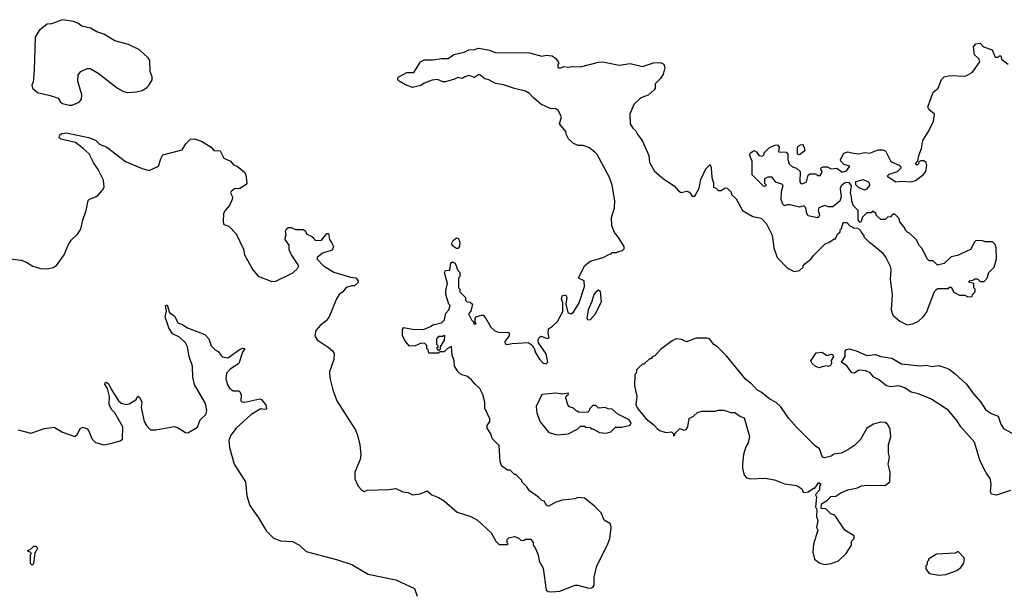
# Model space of a CAD drawing. Extents: x 2220520 to 2384350, y 721165 to 893491.
# Tile 140 of 256: x 2296575 to 2303720, y 813837 to 818001. Entities that reach past the tile are written whole.
import ezdxf

# ---------------------------------------------------------------- set-up
doc = ezdxf.new("R2010")
doc.units = 0

msp = doc.modelspace()

# ---------------------------------------------------------------- linework, layer by layer
at = {"layer": '0CON20XD'}
for points in [[(2296935, 817380), (2296955, 817380.8), (2297007.3, 817402.7), (2297024, 817425), (2297025.8, 817455), (2296996, 817555), (2296999.5, 817600.5), (2297017.5, 817625), (2297064.2, 817645.8), (2297087.3, 817647.3), (2297144.1, 817614.1), (2297285, 817503.8), (2297322.3, 817482.3), (2297355, 817473.3), (2297423, 817477), (2297465, 817487.5), (2297495, 817507.5), (2297515, 817527.5), (2297537.5, 817565), (2297537, 817587), (2297522.5, 817625), (2297520, 817705), (2297507.5, 817725), (2297445, 817783.3), (2297365, 817820), (2297265, 817847.5), (2297185, 817896.2), (2297135, 817913.3), (2297088.8, 817938.8), (2297025, 817953.8), (2296996.7, 817975), (2296965, 817988), (2296885, 818001.2), (2296805, 817970), (2296775, 817967.5), (2296717, 817923), (2296687.5, 817875), (2296680, 817635), (2296671.7, 817548.3), (2296662.5, 817525), (2296667.5, 817505), (2296705, 817472.5), (2296795, 817452), (2296855, 817430.8), (2296872.3, 817402.3), (2296885, 817393.1), (2296935, 817380)], [(2303135, 815846.7), (2303156, 815875), (2303213, 816027), (2303235, 816050), (2303315, 816050), (2303321.7, 816058.3), (2303335, 816060), (2303353.6, 816023.6), (2303395, 816000), (2303435, 816000), (2303455, 815990), (2303488.3, 815991.7), (2303490, 816005), (2303510, 816025), (2303510, 816045), (2303500, 816055), (2303500, 816085), (2303460, 816095), (2303471.7, 816108.3), (2303495, 816110), (2303505, 816120), (2303525, 816120), (2303545, 816100), (2303575, 816100), (2303596.2, 816123.8), (2303607.5, 816165), (2303647.5, 816205), (2303663.3, 816265), (2303662.5, 816345), (2303655, 816370), (2303635, 816387.5), (2303585, 816387.5), (2303555, 816397.5), (2303515, 816396.2), (2303503, 816387), (2303475, 816332.5), (2303381.7, 816288.3), (2303335, 816280), (2303285, 816230), (2303235, 816220), (2303205, 816250), (2303175, 816250), (2303160, 816265), (2303125, 816340), (2303105, 816360), (2303080, 816405), (2303035, 816450), (2303020, 816455), (2303000, 816475), (2303000, 816485), (2302963, 816533), (2302957, 816557), (2302925, 816590), (2302911.7, 816588.3), (2302895, 816570), (2302871.7, 816568.3), (2302855, 816550), (2302825, 816550), (2302791.7, 816581.7), (2302790, 816595), (2302765, 816610), (2302755, 816600), (2302721.7, 816598.3), (2302691.7, 816568.3), (2302678.3, 816531.7), (2302671.7, 816531.7), (2302660, 816545), (2302660, 816615), (2302625, 816650), (2302613.6, 816683.6), (2302612.5, 816715), (2302603.3, 816745), (2302612.5, 816795), (2302597, 816817), (2302575, 816820), (2302560, 816815), (2302537.5, 816795), (2302530, 816775), (2302536.7, 816715), (2302525.8, 816684.2), (2302475, 816642.5), (2302445, 816642.5), (2302415, 816652.5), (2302374, 816636), (2302370, 816615), (2302380, 816585), (2302375, 816570), (2302365, 816562.5), (2302297, 816577), (2302286.7, 816595), (2302280, 816635), (2302265, 816650), (2302235, 816640), (2302165, 816656.7), (2302145, 816657.5), (2302125, 816650), (2302113, 816663), (2302100, 816695), (2302102.5, 816755), (2302116.2, 816796.2), (2302105, 816806.7), (2302061.7, 816821.7), (2302035, 816857.5), (2302005, 816857.5), (2301980, 816845), (2301980, 816815), (2301990, 816805), (2301990, 816795), (2301975, 816790), (2301890, 816875), (2301890, 816975), (2301870.7, 817019.3), (2301877.5, 817035), (2301905, 817052.5), (2301923, 817043), (2301940, 817015), (2301965, 817010), (2301977, 817023), (2301977.5, 817035), (2302015, 817070), (2302055, 817090), (2302075, 817092.5), (2302087.5, 817075), (2302081.7, 817041.7), (2302138.3, 817038.3), (2302150, 817025), (2302150, 816985), (2302160, 816955), (2302183, 816933), (2302213, 816923), (2302238.3, 816898.3), (2302237.5, 816825), (2302245, 816812.5), (2302255, 816810), (2302286.1, 816823.9), (2302297.5, 816872.5), (2302308.3, 816881.7), (2302351.7, 816881.7), (2302365, 816870), (2302385, 816870), (2302397.5, 816895), (2302390, 816915), (2302392.5, 816925), (2302405, 816932.5), (2302435, 816932.5), (2302465, 816917.5), (2302505, 816922.5), (2302543.9, 816893.9), (2302575, 816903.3), (2302598.3, 816938.3), (2302555, 816950), (2302533, 816973), (2302532.5, 816985), (2302555, 817032.5), (2302585, 817042.5), (2302627.5, 817032.5), (2302665, 817026.2), (2302705, 817037.5), (2302745, 817033.3), (2302805, 817056), (2302835.9, 817055.9), (2302858.3, 817048.3), (2302895, 816977.5), (2302906.4, 816966.4), (2302956.7, 816945), (2302972.5, 816925), (2302943.6, 816896.4), (2302883, 816877), (2302870, 816865), (2302933.6, 816823.6), (2302975, 816830), (2303045, 816823.3), (2303076.1, 816833.9), (2303135, 816877.5), (2303151.7, 816898.3), (2303157.5, 816945), (2303152.5, 816965), (2303136.1, 816976.1), (2303114, 816976), (2303100.7, 816969.3), (2303098.8, 816955), (2303087.5, 816945), (2303073.6, 816953.6), (2303093.9, 816976.1), (2303100.6, 817015), (2303120, 817065), (2303130, 817125), (2303171.2, 817188.8), (2303206.2, 817265), (2303213.3, 817315), (2303175, 817346.7), (2303166.2, 817365), (2303203.3, 817475), (2303240, 817505), (2303265, 817567.5), (2303285, 817587.5), (2303325, 817596.2), (2303437.7, 817592.3), (2303489.3, 817620.7), (2303542.5, 817695), (2303537.5, 817715), (2303526, 817726), (2303503.3, 817745), (2303497, 817803), (2303513, 817827), (2303545, 817830), (2303570, 817805), (2303633, 817783), (2303655, 817730), (2303675, 817730), (2303685, 817740), (2303695, 817740), (2303700, 817715), (2303748.3, 817678.3)], [(2298837.5, 816382.5), (2298852.1, 816355), (2298842.8, 816327.2), (2298772.5, 816305), (2298733.3, 816275), (2298735, 816262.5), (2298780, 816215), (2298855, 816167.5), (2298975, 816131.2), (2299015, 816126.7), (2299032.5, 816105), (2299028.3, 816091.7), (2299005, 816070), (2298985, 816070), (2298945, 816057.5), (2298920, 816025), (2298893.6, 816006.4), (2298873.3, 815975), (2298821.2, 815845), (2298800, 815815), (2298755, 815780), (2298724.2, 815745.8), (2298716.4, 815706.4), (2298735, 815676.7), (2298814.1, 815624.1), (2298845, 815596.7), (2298857.3, 815577.3), (2298854, 815535), (2298824.2, 815445), (2298825, 815400), (2298848, 815315), (2298876.2, 815235), (2299008.8, 815025), (2299026, 814985), (2299044.2, 814914.2), (2299051.9, 814845), (2299045, 814807.5), (2299006.7, 814715), (2299007, 814667), (2299032.5, 814615), (2299055, 814586.7), (2299075, 814576.7), (2299096.4, 814586.4), (2299255, 814590), (2299305, 814597.5), (2299355, 814572.5), (2299395, 814567.5), (2299425, 814552.5), (2299481.7, 814558.3), (2299531.7, 814581.7), (2299565, 814552.5), (2299613.3, 814533.3), (2299655, 814507.5), (2299750, 814425), (2299850, 814395), (2299898.3, 814368.3), (2299997.5, 814275), (2300031.2, 814215), (2300055, 814190), (2300115, 814190), (2300120, 814195), (2300112.5, 814202.5), (2300111.7, 814228.3), (2300125, 814240), (2300165, 814250), (2300197, 814237), (2300215, 814220), (2300237, 814223), (2300245, 814230), (2300285, 814230), (2300302.5, 814205), (2300302.5, 814185), (2300317, 814167), (2300337.5, 814115), (2300345, 814070), (2300375, 814020), (2300395, 813860), (2300410.7, 813850.7), (2300435, 813847.5), (2300495, 813853.3), (2300605, 813896), (2300625.9, 813895.9), (2300704.3, 813874.3), (2300725, 813876.2), (2300735.9, 813884.1), (2300743.6, 813896.4), (2300743.8, 813955), (2300764.2, 814035.8), (2300841.7, 814188.3), (2300856.7, 814235), (2300866.2, 814315), (2300861.7, 814341.7), (2300817, 814367), (2300795, 814420), (2300745, 814472.5), (2300675, 814527.5), (2300625, 814532.5), (2300606.4, 814523.6), (2300515, 814512.5), (2300465, 814497.5), (2300415, 814470), (2300401.7, 814471.7), (2300380, 814505), (2300365, 814510), (2300340, 814535), (2300275, 814580), (2300255, 814610), (2300220, 814645), (2300220, 814655), (2300175, 814700), (2300165, 814700), (2300135, 814730), (2300115, 814730), (2300075, 814760), (2300061.7, 814791.7), (2300055, 814910), (2300005, 814960), (2299993.3, 814993.3), (2299967.5, 815035), (2299967.5, 815055), (2299987.5, 815085), (2299987, 815103), (2299950.7, 815180.7), (2299950, 815225), (2299935, 815280), (2299913.6, 815323.6), (2299877, 815357), (2299855, 815387.5), (2299825, 815410), (2299780, 815425), (2299757.5, 815445), (2299730, 815485), (2299727.5, 815525), (2299712.5, 815565), (2299708.3, 815628.3), (2299680, 815615), (2299655, 815590), (2299625, 815590), (2299615, 815580), (2299545, 815580), (2299540, 815605), (2299530, 815615), (2299530, 815635), (2299515, 815650), (2299488.3, 815651.7), (2299445, 815632.5), (2299405, 815631.2), (2299374.2, 815664.2), (2299353.8, 815705), (2299352.5, 815755), (2299363, 815767), (2299425, 815753.3), (2299505, 815752.5), (2299557, 815773), (2299573, 815787), (2299635, 815800), (2299658.3, 815821.7), (2299668.3, 815871.7), (2299690, 815895), (2299700, 815925), (2299690, 815935), (2299667.5, 816005), (2299667.5, 816035), (2299680, 816085), (2299657.5, 816165), (2299665, 816180), (2299697, 816183), (2299703.6, 816236.4), (2299715, 816242.5), (2299735, 816232.5), (2299755, 816180), (2299770, 816165), (2299770, 816135), (2299760, 816125), (2299760, 816055), (2299770, 816045), (2299770, 816025), (2299810, 815985), (2299810, 815965), (2299821.7, 815951.7), (2299845, 815950), (2299860, 815935), (2299850, 815885), (2299832.5, 815865), (2299853, 815823), (2299868.3, 815808.3), (2299870, 815795), (2299875, 815790), (2299887.5, 815792.5), (2299880, 815805), (2299880, 815835), (2299887, 815843), (2299923.9, 815856.1), (2299937.5, 815855), (2299955, 815836.7), (2299995, 815770), (2300022.5, 815742.5), (2300055, 815730), (2300115, 815733.3), (2300128.3, 815728.3), (2300126.2, 815705), (2300096.7, 815665), (2300097, 815647), (2300113, 815643), (2300149.3, 815650.7), (2300265, 815657.5), (2300295, 815637.5), (2300312.5, 815605), (2300313, 815593), (2300347, 815537), (2300375, 815507.5), (2300396.4, 815503.6), (2300406.7, 815515), (2300396.4, 815576.4), (2300341.2, 815655), (2300338.8, 815675), (2300342, 815688), (2300357, 815703), (2300405, 815687.5), (2300418.3, 815691.7), (2300410, 815725), (2300413, 815757), (2300442.5, 815775), (2300478.8, 815811.2), (2300516.4, 815883.6), (2300517.5, 815945), (2300506.7, 815975), (2300513, 815997), (2300535, 816002.5), (2300546.4, 815986.4), (2300538.8, 815935), (2300553.3, 815875), (2300575, 815865.7), (2300595, 815877.5), (2300636, 815945), (2300674.4, 816065), (2300672, 816105), (2300630, 816125), (2300673.3, 816215), (2300715, 816247.5), (2300810, 816275), (2300855, 816300), (2300868.3, 816301.7), (2300875, 816310), (2300905, 816310), (2300913, 816317), (2300950, 816325), (2300961.7, 816338.3), (2300962.5, 816355), (2300919.5, 816419.5), (2300891.2, 816455), (2300872, 816505), (2300870, 816565), (2300891.2, 816635), (2300894, 816685), (2300875, 816800), (2300856.2, 816855), (2300765, 817022.5), (2300749.5, 817039.5), (2300705, 817072.5), (2300665, 817087.5), (2300628.3, 817088.3), (2300593, 817103), (2300557, 817137), (2300542.5, 817165), (2300538.3, 817188.3), (2300492.5, 817245), (2300508, 817295), (2300482.7, 817342.7), (2300465, 817354), (2300425, 817357.1), (2300357.1, 817387.1), (2300302.7, 817432.7), (2300275, 817466.2), (2300245, 817483.3), (2300165, 817500.8), (2300085, 817528.8), (2300028.3, 817538.3), (2299980, 817565), (2299951.7, 817571.7), (2299915, 817602), (2299905, 817602), (2299875, 817582.5), (2299835, 817595.8), (2299805, 817586.7), (2299786.4, 817573.6), (2299755, 817581.2), (2299729.7, 817570.3), (2299665, 817550.8), (2299645, 817550.8), (2299605.9, 817565.9), (2299567.3, 817562.7), (2299509.3, 817540.7), (2299485, 817523.3), (2299425, 817510), (2299375, 817528.8), (2299330, 817555), (2299320, 817565), (2299322.5, 817585), (2299385, 817618.8), (2299435, 817617.5), (2299483.3, 817695), (2299509.5, 817710.5), (2299575, 817710), (2299635, 817720), (2299685, 817720), (2299725, 817748.8), (2299800, 817765), (2299835, 817783.3), (2299875, 817784), (2299906.1, 817793.9), (2299985, 817778.8), (2300025, 817763.3), (2300275, 817760), (2300365, 817737.5), (2300396.4, 817743.6), (2300439.3, 817739.3), (2300465, 817720), (2300487, 817687), (2300480, 817675), (2300480, 817655), (2300485, 817652.5), (2300505, 817652.5), (2300525, 817662.5), (2300555, 817657.5), (2300585, 817662.5), (2300645, 817660), (2300775, 817694), (2300805, 817696), (2300830.7, 817689.3), (2300925, 817670), (2301005.8, 817684.2), (2301095, 817662.5), (2301175, 817687.8), (2301225, 817690), (2301248.6, 817678.6), (2301255.7, 817655), (2301244.2, 817605), (2301225.5, 817574.5), (2301186.7, 817535), (2301186, 817505), (2301178.8, 817491.2), (2301135.7, 817454.3), (2301083.3, 817435), (2301030.8, 817385), (2301002.5, 817315), (2301006, 817245), (2301025, 817213.3), (2301046.7, 817195), (2301060, 817165), (2301091.2, 817125), (2301140, 817015), (2301146.2, 816965), (2301181.7, 816901.7), (2301247.5, 816845), (2301323.9, 816793.9), (2301355, 816757.5), (2301375, 816747.5), (2301417, 816757), (2301435, 816750), (2301455, 816720), (2301475, 816720), (2301505, 816777.5), (2301518.9, 816841.1), (2301555, 816917.5), (2301585, 816950), (2301592.5, 816925), (2301597.5, 816855), (2301610, 816815), (2301610, 816785), (2301625, 816780), (2301645, 816760), (2301665, 816760), (2301695, 816780), (2301708.3, 816778.3), (2301738.3, 816748.3), (2301741.7, 816731.7), (2301775, 816700), (2301820, 816615), (2301895, 816572.5), (2301955, 816560), (2301995, 816520), (2302037, 816437), (2302047.5, 816345), (2302072.5, 816275), (2302147, 816197), (2302195, 816172.5), (2302235, 816180), (2302260, 816205), (2302260, 816215), (2302271.7, 816228.3), (2302316.4, 816263.6), (2302335, 816290), (2302420, 816375), (2302447, 816383), (2302485, 816410), (2302495, 816410), (2302510, 816445), (2302528.3, 816461.7), (2302530, 816475), (2302540, 816485), (2302551.7, 816528.3), (2302578.3, 816528.3), (2302601.7, 816501.7), (2302615, 816500), (2302625, 816490), (2302658.3, 816488.3), (2302678.3, 816468.3), (2302683, 816453), (2302700, 816435), (2302700, 816425), (2302740, 816385), (2302760, 816375), (2302835, 816310), (2302860, 816275), (2302891.7, 816211.7), (2302897.5, 816185), (2302893.3, 816115), (2302907.5, 816005), (2302900, 815895), (2302912.5, 815855), (2302961.7, 815811.7), (2303015, 815786.7), (2303057.7, 815792.3), (2303097.3, 815812.7), (2303135, 815846.7)], [(2296505.7, 816265.7), (2296585, 816255.6), (2296625, 816241.4), (2296671.1, 816211.1), (2296725, 816194.6), (2296775, 816191.5), (2296817.6, 816202.4), (2296842.6, 816217.4), (2296898.9, 816295), (2296927.1, 816365), (2296948.5, 816401.5), (2296995.6, 816445), (2297019.8, 816480.2), (2297032.5, 816545), (2297057.8, 816615), (2297071.7, 816688.3), (2297081.2, 816698.8), (2297125, 816714), (2297145, 816728), (2297176.3, 816763.7), (2297186.9, 816785), (2297183.1, 816835), (2297143.8, 816913.8), (2297109.5, 816965), (2297078.1, 817028.1), (2297036.5, 817066.5), (2296979.4, 817109.4), (2296873.3, 817135), (2296862.5, 817145), (2296866.7, 817165), (2296880, 817175), (2296915, 817178.6), (2297075, 817146.9), (2297125, 817127.1), (2297155, 817097.5), (2297206.7, 817076.7), (2297342.6, 816972.6), (2297465, 816920.8), (2297515, 816906.2), (2297581.7, 816938.3), (2297598.3, 816991.7), (2297615, 817020), (2297753.6, 817056.4), (2297781.2, 817098.8), (2297815, 817133.3), (2297843, 817137), (2297895, 817120), (2297965, 817076.7), (2297985, 817052.5), (2298028.8, 817048.8), (2298056.1, 816996.1), (2298105, 816973.8), (2298127.7, 816947.7), (2298152.5, 816937.5), (2298207.5, 816895), (2298216.4, 816876.4), (2298222.5, 816815), (2298215, 816802.5), (2298172.5, 816775), (2298135, 816772), (2298110, 816755), (2298106, 816745), (2298118.8, 816715), (2298116.2, 816695), (2298098.3, 816651.7), (2298065, 816616.2), (2298054.2, 816595), (2298052.3, 816532.3), (2298057.5, 816515), (2298093, 816503), (2298146.1, 816446.1), (2298198, 816335), (2298206.2, 816295), (2298266, 816185), (2298305, 816140), (2298405, 816100), (2298435, 816103.3), (2298556.1, 816163.9), (2298590, 816195), (2298600, 816215), (2298547.5, 816295), (2298530.7, 816330.7), (2298530, 816365), (2298502.5, 816405), (2298503, 816427), (2298510, 816435), (2298503.6, 816466.4), (2298512.5, 816485), (2298525, 816492.5), (2298545, 816492.5), (2298577, 816477), (2298635, 816477.5), (2298650, 816465), (2298660, 816445), (2298695, 816427.5), (2298710, 816415), (2298713.6, 816403.6), (2298728.3, 816398.3), (2298765, 816400), (2298805, 816450), (2298815, 816450), (2298824, 816405), (2298837.5, 816382.5)], [(2302235, 817020), (2302220, 817025), (2302220, 817075), (2302231.7, 817088.3), (2302255, 817097.5), (2302267.5, 817075), (2302271.7, 817048.3), (2302235, 817020)], [(2302705, 816766.7), (2302725, 816772.5), (2302743.6, 816796.4), (2302741.2, 816815), (2302732.5, 816825), (2302695, 816838.8), (2302640, 816825), (2302640, 816805), (2302660, 816785), (2302705, 816766.7)], [(2299755, 816340), (2299745, 816340), (2299722.5, 816355), (2299707.5, 816375), (2299720.7, 816399.3), (2299745, 816417.5), (2299756.7, 816415), (2299770, 816385), (2299766.4, 816353.6), (2299755, 816340)], [(2300715, 815822.5), (2300754.2, 815865), (2300797.5, 815955), (2300789.2, 816025), (2300775, 816038), (2300755, 816023.8), (2300742.5, 816005), (2300727.8, 815955), (2300700, 815895), (2300690, 815835), (2300695, 815824), (2300715, 815822.5)], [(2296565, 815022.5), (2296655, 815000), (2296755, 815033.8), (2296825, 815044), (2296885, 815007.1), (2296974.1, 814975.9), (2296995, 814991.2), (2297015, 815033.8), (2297035, 815042), (2297065, 815030), (2297075, 815019.2), (2297101.9, 814955), (2297125, 814932.5), (2297185, 814914.2), (2297235, 814923.1), (2297305, 814944.4), (2297320, 814955), (2297323.8, 815045), (2297265, 815146.7), (2297240.6, 815170.6), (2297223.6, 815206.4), (2297225.8, 815265), (2297212.5, 815322.5), (2297194, 815355), (2297194.2, 815365.8), (2297205, 815368.8), (2297222.5, 815355), (2297238, 815318), (2297292, 815235), (2297315, 815216), (2297345, 815208), (2297368.8, 815211.2), (2297417.7, 815242.3), (2297431.7, 815268.3), (2297445, 815260), (2297462.5, 815225), (2297456.7, 815185), (2297479.2, 815085), (2297495, 815053.8), (2297525, 815024.4), (2297562.4, 815022.4), (2297695, 815047.5), (2297720.6, 815040.6), (2297777.5, 815005), (2297795, 815002.5), (2297865, 815044), (2297884.2, 815095.8), (2297925.8, 815135), (2297932.5, 815165), (2297922.5, 815215), (2297843, 815353), (2297831.2, 815405), (2297828, 815485), (2297805.8, 815555), (2297794, 815625), (2297778.8, 815655), (2297735.4, 815695.4), (2297685, 815721.2), (2297658, 815765), (2297631.2, 815845), (2297640, 815885), (2297633.3, 815925), (2297645, 815930), (2297662.5, 815875), (2297697.9, 815847.9), (2297725, 815797.5), (2297751.7, 815791.7), (2297792.5, 815765), (2297917.5, 815715), (2297947.5, 815685), (2297965, 815632.5), (2297993.9, 815603.9), (2298015, 815592.5), (2298045, 815553.3), (2298085, 815546), (2298175, 815608.8), (2298195, 815616.7), (2298210, 815615), (2298192.5, 815587.5), (2298164.4, 815505.6), (2298102, 815465), (2298076.2, 815435), (2298072, 815395), (2298080.8, 815355), (2298096.8, 815326.8), (2298125, 815306.7), (2298165, 815307.5), (2298175, 815297.5), (2298183.3, 815275), (2298180, 815235), (2298188, 815228), (2298210, 815225), (2298317.5, 815247.5), (2298332, 815242), (2298343.8, 815225), (2298361.2, 815205), (2298366.4, 815173.6), (2298355, 815170), (2298325, 815176.7), (2298255, 815134.3), (2298145, 815035.8), (2298107.8, 814985), (2298092.9, 814945), (2298097.3, 814895), (2298131.5, 814775), (2298213.1, 814645), (2298223.8, 814545), (2298245.5, 814475), (2298307.9, 814385), (2298365, 814288.1), (2298415, 814240.5), (2298468.1, 814218.1), (2298555, 814212.5), (2298606.8, 814186.8), (2298655, 814140.8), (2298875, 814082.7), (2298985, 814046.7), (2299105, 813974.6), (2299305, 813933.3), (2299441.2, 813871.2), (2299460.5, 813815)], [(2299615, 815600), (2299628.3, 815611.7), (2299630, 815625), (2299657.5, 815675), (2299660, 815705), (2299655, 815710), (2299645, 815700), (2299615, 815700), (2299600, 815685), (2299600, 815645), (2299610, 815635), (2299608.3, 815621.7), (2299600, 815615), (2299615, 815600)], [(2302415, 814046), (2302465, 814054.2), (2302517, 814073), (2302573.3, 814125), (2302612.5, 814185), (2302612.5, 814215), (2302630, 814235), (2302630, 814255), (2302564.1, 814294.1), (2302490, 814405), (2302462.5, 814412.5), (2302425, 814450), (2302391.7, 814451.7), (2302393, 814487), (2302438.3, 814511.7), (2302461.7, 814538.3), (2302497, 814543), (2302533, 814567), (2302585, 814587.5), (2302655, 814602.5), (2302685, 814617.5), (2302725, 814622.5), (2302855, 814620), (2302890, 814645), (2302892.5, 814715), (2302877.5, 814775), (2302886.7, 814825), (2302880, 814855), (2302880, 814915), (2302896, 814975), (2302892.5, 815025), (2302875, 815063.3), (2302855, 815076.7), (2302821.7, 815078.3), (2302770, 815065), (2302722.5, 815035), (2302677.7, 814952.3), (2302635, 814912.5), (2302585, 814877.5), (2302536.4, 814853.6), (2302485, 814846.7), (2302465, 814833.3), (2302415, 814820), (2302400, 814825), (2302380, 814885), (2302347, 814907), (2302215, 815040), (2302157.5, 815105), (2302099.5, 815189.5), (2302065, 815222.5), (2302020, 815245), (2301955, 815297.5), (2301923.6, 815313.6), (2301886.4, 815356.4), (2301845, 815390), (2301705, 815560), (2301640, 815625), (2301613.6, 815643.6), (2301580, 815685), (2301565, 815690), (2301485, 815690), (2301415, 815662.5), (2301379.3, 815679.3), (2301340, 815685), (2301309.3, 815670.7), (2301225, 815607.5), (2301185, 815560), (2301170, 815555), (2301155, 815540), (2301145, 815540), (2301105, 815500), (2301095, 815500), (2301071.7, 815478.3), (2301051.7, 815458.3), (2301050, 815435), (2301040, 815425), (2301037.5, 815345), (2301052.5, 815265), (2301046.7, 815205), (2301062.7, 815172.7), (2301120, 815105), (2301182.5, 815055), (2301202, 815032), (2301219.3, 815019.3), (2301263.6, 815003.6), (2301305, 815010), (2301320, 814995), (2301320, 814980), (2301330, 814985), (2301331.7, 814998.3), (2301365, 815032.5), (2301395, 815020), (2301412.5, 815025), (2301423.8, 815045), (2301433.3, 815105), (2301466.1, 815123.9), (2301495, 815150), (2301525, 815160), (2301625, 815160), (2301643, 815167), (2301685, 815167.5), (2301735, 815150), (2301765, 815150), (2301805, 815120), (2301831.7, 815111.7), (2301872.5, 814975), (2301861.7, 814928.3), (2301845, 814900), (2301826.7, 814845), (2301820, 814775), (2301820, 814745), (2301832.5, 814695), (2301850, 814675), (2301875, 814667.5), (2301985, 814672.5), (2302051.7, 814661.7), (2302125, 814632.5), (2302215, 814620), (2302250, 814595), (2302261.7, 814571.7), (2302275, 814567.5), (2302297, 814573), (2302335, 814600), (2302345, 814600), (2302375, 814640), (2302388.3, 814628.3), (2302380, 814615), (2302380, 814585), (2302350, 814555), (2302357.5, 814535), (2302350, 814465), (2302360, 814445), (2302357.5, 814395), (2302367.5, 814365), (2302357.5, 814315), (2302367.5, 814295), (2302335.8, 814194.2), (2302330.8, 814135), (2302344.2, 814084.2), (2302382.5, 814055), (2302415, 814046)], [(2302375, 815474.3), (2302346.7, 815485), (2302326.7, 815505), (2302316.7, 815525), (2302355, 815582.5), (2302396.7, 815586.7), (2302435, 815562.5), (2302465, 815573.8), (2302475, 815571.2), (2302480, 815555), (2302463, 815527), (2302466.7, 815505), (2302459.5, 815490.5), (2302445, 815483.8), (2302425, 815488.8), (2302375, 815474.3)], [(2303765, 814583.1), (2303665, 814549.6), (2303626.7, 814556.7), (2303620, 814575), (2303625.9, 814625), (2303620.3, 814665), (2303587, 814715), (2303546.1, 814796.1), (2303504.2, 814934.2), (2303405.3, 815045), (2303378, 815088), (2303315, 815164.2), (2303291.3, 815181.3), (2303187.7, 815247.7), (2303095, 815285.6), (2303045, 815297.8), (2302998.7, 815328.7), (2302955, 815343.1), (2302895, 815336.8), (2302865, 815343.5), (2302808.4, 815388.4), (2302773.1, 815405), (2302746.7, 815436.7), (2302715, 815452.5), (2302663.9, 815456.1), (2302634.3, 815435.7), (2302615, 815437.1), (2302578.3, 815488.3), (2302540, 815515), (2302566, 815555), (2302566.2, 815595), (2302575, 815606.2), (2302595, 815612), (2302645, 815598), (2302723.6, 815563.6), (2302785, 815570.5), (2302825, 815556.7), (2302905, 815544.6), (2302975, 815502.9), (2303108.8, 815488.8), (2303155, 815492.2), (2303195, 815482.9), (2303245, 815489.6), (2303296.7, 815473.3)], [(2303296.7, 815473.3), (2303320.8, 815465), (2303365, 815430.6), (2303445, 815354.4), (2303496.1, 815285), (2303551.1, 815225), (2303585, 815170), (2303625, 815142.9), (2303675, 815122), (2303695.4, 815065.4), (2303715, 815033.8), (2303820, 814975)], [(2300475, 814987.5), (2300555, 814993.3), (2300625, 815030), (2300645, 815050), (2300675, 815050), (2300683, 815043), (2300715, 815040), (2300721.7, 815031.7), (2300735, 815030), (2300783, 815003), (2300831.7, 814998.3), (2300865, 815010), (2300898.3, 815041.7), (2300945, 815042.5), (2301005, 815057.5), (2301012.5, 815075), (2300997.5, 815095), (2300915, 815136.7), (2300875, 815173.3), (2300845, 815176.7), (2300825, 815186.2), (2300775, 815180), (2300755, 815200), (2300735, 815200), (2300711.7, 815178.3), (2300708.3, 815161.7), (2300698.3, 815151.7), (2300635, 815150), (2300625, 815160), (2300615, 815160), (2300595, 815180), (2300565, 815190), (2300552.5, 815205), (2300537.5, 815255), (2300541.7, 815268.3), (2300558.3, 815281.7), (2300555, 815290), (2300517.5, 815282.5), (2300465, 815290), (2300365, 815280), (2300323, 815193), (2300327.5, 815145), (2300351.7, 815081.7), (2300415, 815003.3), (2300475, 814987.5)], [(2296665, 814040), (2296677, 814053), (2296688.3, 814131.7), (2296706.7, 814165), (2296695, 814177.5), (2296675, 814177.5), (2296648.3, 814151.7), (2296630, 814145), (2296648.3, 814138.3), (2296660, 814125), (2296650, 814115), (2296650, 814055), (2296665, 814040)], [(2303245, 813967.5), (2303295, 813973.3), (2303375, 814003.3), (2303405.9, 814024.1), (2303427.5, 814055), (2303432.5, 814085), (2303426.7, 814096.7), (2303385, 814140), (2303363, 814127), (2303228.3, 814121.7), (2303170, 814085), (2303170, 814075), (2303160, 814065), (2303160, 814045), (2303150, 814035), (2303150, 814015), (2303175, 813980), (2303245, 813967.5)]]:
    msp.add_lwpolyline(points, dxfattribs=at)

doc.saveas('drawing.dxf')
